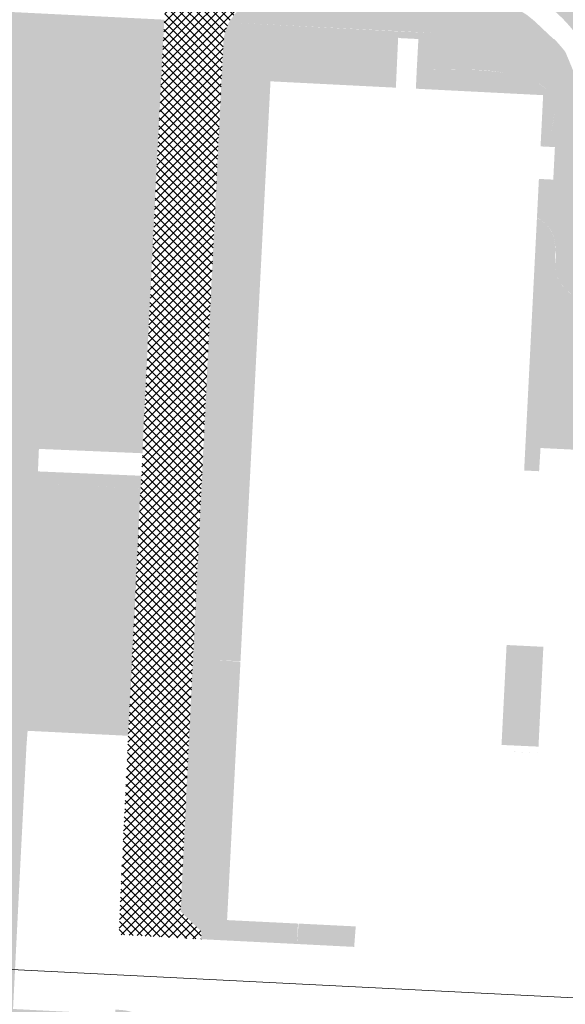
# Model space of a CAD drawing. Header units: millimetres. Extents: x 32690613 to 32694392, y 5343730 to 5344753.
# Tile 6 of 170: x 32692265 to 32692308, y 5344086 to 5344165. Entities that reach past the tile are written whole.
import ezdxf

# ---------------------------------------------------------------- set-up
doc = ezdxf.new("R2010")
doc.units = ezdxf.units.MM
doc.header["$LTSCALE"] = 0.01
doc.layers.get('DEFPOINTS').update_dxf_attribs({"color": 11, "lineweight": 18})
doc.layers.add('Gel-Rasengitter', color=105, linetype='Continuous', lineweight=5)
for name, color, linetype, lineweight, true_color in [('Veg-Gehoelzfl_H_gr3m', 7, 'Continuous', 5, 0xb5ff6b), ('Veg-Hecke', 7, 'Continuous', 5, 0x9dd100), ('Veg-Rasen', 7, 'Continuous', 5, 0xb9f3a0), ('Veg-Wiese', 7, 'Continuous', 5, 0xd4ffa8)]:
    doc.layers.add(name, color=color, linetype=linetype, lineweight=lineweight, true_color=true_color)
pattern_1 = [(45, (32692692.89605, 5344273.37825), (-0.3367596, 0.3367596), []), (135, (32692692.89605, 5344273.37825), (-0.3367596, -0.3367596), [])]

# ---------------------------------------------------------------- blocks, each defined once
blk = doc.blocks.new('A$C78070446')
blk.add_line((4469470.041, 5342631.206), (4470219.624, 5342563.955))

msp = doc.modelspace()

# ---------------------------------------------------------------- hatches: boundary and pattern name
at = {"layer": 'Gel-Rasengitter'}
h = msp.add_hatch(dxfattribs=at)
h.set_pattern_fill('ANSI37', color=256, scale=0.15, style=0)
h.set_pattern_definition(pattern_1)
h.paths.add_polyline_path([(32692294.579, 5344192.192), (32692294.579, 5344192.192, -0.106413), (32692296.655, 5344197.571), (32692296.655, 5344197.571), (32692296.247, 5344197.506), (32692295.872, 5344197.415), (32692295.527, 5344197.304), (32692295.21, 5344197.177), (32692294.918, 5344197.042), (32692294.65, 5344196.903), (32692294.403, 5344196.768), (32692294.175, 5344196.64), (32692293.962, 5344196.525), (32692293.764, 5344196.424), (32692293.577, 5344196.334), (32692293.4, 5344196.256), (32692293.23, 5344196.188), (32692293.066, 5344196.13), (32692292.905, 5344196.08), (32692292.745, 5344196.038), (32692292.583, 5344196.003), (32692292.416, 5344195.973), (32692292.241, 5344195.948), (32692292.053, 5344195.926), (32692291.85, 5344195.907), (32692291.627, 5344195.889), (32692291.381, 5344195.871), (32692291.108, 5344195.853), (32692290.635, 5344186.813), (32692290.169, 5344177.883), (32692289.989, 5344174.387), (32692289.861, 5344171.995), (32692284.489, 5344172.25, 0.413576), (32692276.283, 5344164.804), (32692281.443, 5344164.568, -0.2915), (32692285.17, 5344166.711), (32692330.498, 5344164.646), (32692348.609, 5344163.821), (32692389.016, 5344161.98), (32692393.461, 5344161.804), (32692414.464, 5344160.912), (32692414.557, 5344162.918), (32692350.52, 5344165.7), (32692349.189, 5344165.784), (32692349.335, 5344169.14), (32692330.805, 5344170.053), (32692293.892, 5344171.813), (32692293.97, 5344173.459), (32692293.367, 5344173.487), (32692294.019, 5344187.159), (32692294.042, 5344187.64), (32692294.16, 5344188.698), (32692294.367, 5344190.502), (32692294.428, 5344191.01)])
h = msp.add_hatch(dxfattribs=at)
h.set_pattern_fill('ANSI37', color=256, scale=0.15, style=0)
h.set_pattern_definition(pattern_1)
h.paths.add_polyline_path([(32692274.584, 5344131.185), (32692274.601, 5344131.184), (32692274.413, 5344127.389), (32692274.393, 5344127.389), (32692273.399, 5344107.624), (32692273.355, 5344106.552), (32692272.785, 5344094.891), (32692272.658, 5344091.753), (32692279.227, 5344091.38), (32692279.233, 5344092), (32692277.575, 5344093.603), (32692278.2, 5344106.279), (32692278.377, 5344109.857), (32692280.38, 5344150.482), (32692280.993, 5344162.916), (32692281.066, 5344163.501), (32692281.217, 5344164.051), (32692281.444, 5344164.568), (32692281.077, 5344164.585), (32692276.283, 5344164.804), (32692275.669, 5344152.747)])
at = {"layer": 'Veg-Gehoelzfl_H_gr3m', "transparency": 33554687}
for points in [[(32692283.941, 5344143.935), (32692284.767, 5344159.885), (32692294.782, 5344159.377), (32692294.959, 5344163.271), (32692294.431, 5344163.304), (32692293.964, 5344163.334), (32692293.557, 5344163.362), (32692293.21, 5344163.387), (32692292.924, 5344163.41), (32692292.699, 5344163.429), (32692292.534, 5344163.446), (32692292.429, 5344163.46), (32692292.355, 5344163.473), (32692292.281, 5344163.486), (32692292.208, 5344163.498), (32692292.135, 5344163.51), (32692292.062, 5344163.522), (32692291.989, 5344163.533), (32692291.916, 5344163.545), (32692291.844, 5344163.556), (32692291.451, 5344163.583), (32692291.101, 5344163.608), (32692290.794, 5344163.631), (32692290.53, 5344163.651), (32692290.31, 5344163.668), (32692290.132, 5344163.684), (32692289.997, 5344163.697), (32692289.906, 5344163.707), (32692289.836, 5344163.717), (32692289.766, 5344163.726), (32692289.697, 5344163.735), (32692289.628, 5344163.743), (32692289.559, 5344163.752), (32692289.491, 5344163.76), (32692289.422, 5344163.768), (32692289.354, 5344163.776), (32692289.286, 5344163.784), (32692289.219, 5344163.791), (32692289.152, 5344163.798), (32692289.085, 5344163.805), (32692289.018, 5344163.812), (32692288.951, 5344163.819), (32692288.885, 5344163.825), (32692288.819, 5344163.831), (32692288.789, 5344163.835), (32692288.755, 5344163.839), (32692288.716, 5344163.843), (32692288.672, 5344163.848), (32692288.624, 5344163.852), (32692288.571, 5344163.856), (32692288.514, 5344163.86), (32692288.453, 5344163.865), (32692288.389, 5344163.869), (32692288.326, 5344163.873), (32692288.263, 5344163.877), (32692288.2, 5344163.88), (32692288.138, 5344163.883), (32692288.075, 5344163.887), (32692288.013, 5344163.89), (32692287.952, 5344163.892), (32692287.89, 5344163.895), (32692287.829, 5344163.897), (32692287.768, 5344163.899), (32692287.707, 5344163.901), (32692287.647, 5344163.903), (32692287.586, 5344163.904), (32692287.527, 5344163.905), (32692287.467, 5344163.906), (32692287.407, 5344163.907), (32692287.348, 5344163.908), (32692287.289, 5344163.908), (32692287.231, 5344163.908), (32692287.172, 5344163.908), (32692287.114, 5344163.908), (32692287.056, 5344163.907), (32692286.999, 5344163.907), (32692286.942, 5344163.906), (32692286.885, 5344163.904), (32692286.828, 5344163.903), (32692286.771, 5344163.902), (32692286.715, 5344163.9), (32692286.659, 5344163.898), (32692286.603, 5344163.896), (32692286.548, 5344163.893), (32692286.492, 5344163.891), (32692286.437, 5344163.888), (32692286.383, 5344163.885), (32692286.328, 5344163.881), (32692286.274, 5344163.878), (32692286.22, 5344163.874), (32692286.167, 5344163.87), (32692286.113, 5344163.866), (32692286.06, 5344163.862), (32692286.007, 5344163.857), (32692285.955, 5344163.853), (32692285.902, 5344163.848), (32692285.85, 5344163.842), (32692285.798, 5344163.837), (32692285.747, 5344163.831), (32692285.695, 5344163.826), (32692285.644, 5344163.819), (32692285.594, 5344163.813), (32692285.543, 5344163.807), (32692285.493, 5344163.8), (32692285.443, 5344163.793), (32692285.393, 5344163.786), (32692285.344, 5344163.779), (32692285.294, 5344163.771), (32692285.245, 5344163.763), (32692285.197, 5344163.755), (32692285.148, 5344163.747), (32692285.1, 5344163.739), (32692285.052, 5344163.73), (32692285.005, 5344163.721), (32692284.957, 5344163.712), (32692284.91, 5344163.703), (32692284.863, 5344163.694), (32692284.817, 5344163.684), (32692284.77, 5344163.674), (32692284.724, 5344163.664), (32692284.678, 5344163.654), (32692284.633, 5344163.643), (32692284.588, 5344163.632), (32692284.542, 5344163.622), (32692284.498, 5344163.61), (32692284.453, 5344163.599), (32692284.409, 5344163.587), (32692284.365, 5344163.576), (32692284.321, 5344163.564), (32692284.278, 5344163.551), (32692284.235, 5344163.539), (32692284.192, 5344163.526), (32692284.149, 5344163.513), (32692284.107, 5344163.5), (32692284.064, 5344163.487), (32692284.022, 5344163.473), (32692283.981, 5344163.46), (32692283.939, 5344163.446), (32692283.898, 5344163.432), (32692283.858, 5344163.417), (32692283.817, 5344163.403), (32692283.777, 5344163.388), (32692283.737, 5344163.373), (32692283.697, 5344163.358), (32692283.657, 5344163.342), (32692283.618, 5344163.327), (32692283.579, 5344163.311), (32692283.54, 5344163.295), (32692283.502, 5344163.278), (32692283.463, 5344163.262), (32692283.425, 5344163.245), (32692283.388, 5344163.228), (32692283.35, 5344163.211), (32692283.313, 5344163.194), (32692283.276, 5344163.176), (32692283.239, 5344163.158), (32692283.203, 5344163.14), (32692283.167, 5344163.122), (32692283.131, 5344163.104), (32692283.095, 5344163.085), (32692283.06, 5344163.066), (32692283.025, 5344163.047), (32692282.99, 5344163.028), (32692282.956, 5344163.008), (32692282.922, 5344162.989), (32692282.888, 5344162.969), (32692282.854, 5344162.949), (32692282.821, 5344162.929), (32692282.788, 5344162.909), (32692282.756, 5344162.888), (32692282.723, 5344162.867), (32692282.691, 5344162.847), (32692281.773, 5344144.042)], [(32692296.379, 5344159.296), (32692306.546, 5344158.78), (32692306.339, 5344154.689), (32692306.561, 5344154.678), (32692306.571, 5344154.69), (32692306.581, 5344154.703), (32692306.591, 5344154.715), (32692306.601, 5344154.728), (32692306.611, 5344154.74), (32692306.621, 5344154.753), (32692306.631, 5344154.766), (32692306.64, 5344154.779), (32692306.651, 5344154.793), (32692306.661, 5344154.807), (32692306.672, 5344154.821), (32692306.682, 5344154.836), (32692306.692, 5344154.85), (32692306.702, 5344154.865), (32692306.712, 5344154.88), (32692306.722, 5344154.895), (32692306.732, 5344154.909), (32692306.742, 5344154.925), (32692306.752, 5344154.94), (32692306.762, 5344154.955), (32692306.771, 5344154.971), (32692306.781, 5344154.986), (32692306.79, 5344155.002), (32692306.8, 5344155.018), (32692306.809, 5344155.033), (32692306.819, 5344155.049), (32692306.828, 5344155.066), (32692306.837, 5344155.082), (32692306.846, 5344155.098), (32692306.856, 5344155.115), (32692306.865, 5344155.131), (32692306.874, 5344155.148), (32692306.882, 5344155.165), (32692306.891, 5344155.182), (32692306.9, 5344155.199), (32692306.909, 5344155.216), (32692306.917, 5344155.233), (32692306.926, 5344155.251), (32692306.935, 5344155.268), (32692306.943, 5344155.286), (32692306.951, 5344155.304), (32692306.96, 5344155.322), (32692306.968, 5344155.34), (32692306.976, 5344155.358), (32692306.984, 5344155.376), (32692306.992, 5344155.394), (32692307, 5344155.413), (32692307.008, 5344155.431), (32692307.016, 5344155.45), (32692307.024, 5344155.469), (32692307.032, 5344155.488), (32692307.039, 5344155.507), (32692307.047, 5344155.526), (32692307.055, 5344155.545), (32692307.062, 5344155.565), (32692307.07, 5344155.584), (32692307.077, 5344155.604), (32692307.084, 5344155.624), (32692307.091, 5344155.643), (32692307.099, 5344155.663), (32692307.106, 5344155.684), (32692307.113, 5344155.704), (32692307.12, 5344155.724), (32692307.127, 5344155.745), (32692307.133, 5344155.765), (32692307.14, 5344155.786), (32692307.147, 5344155.807), (32692307.154, 5344155.827), (32692307.16, 5344155.849), (32692307.167, 5344155.87), (32692307.173, 5344155.891), (32692307.179, 5344155.912), (32692307.186, 5344155.934), (32692307.192, 5344155.955), (32692307.198, 5344155.977), (32692307.204, 5344155.999), (32692307.21, 5344156.021), (32692307.216, 5344156.043), (32692307.222, 5344156.065), (32692307.228, 5344156.088), (32692307.234, 5344156.11), (32692307.24, 5344156.132), (32692307.246, 5344156.155), (32692307.251, 5344156.178), (32692307.257, 5344156.201), (32692307.262, 5344156.224), (32692307.268, 5344156.247), (32692307.273, 5344156.27), (32692307.278, 5344156.294), (32692307.283, 5344156.317), (32692307.289, 5344156.341), (32692307.294, 5344156.364), (32692307.299, 5344156.388), (32692307.304, 5344156.412), (32692307.309, 5344156.436), (32692307.313, 5344156.46), (32692307.318, 5344156.485), (32692307.323, 5344156.509), (32692307.328, 5344156.534), (32692307.332, 5344156.558), (32692307.337, 5344156.583), (32692307.341, 5344156.608), (32692307.345, 5344156.633), (32692307.35, 5344156.658), (32692307.354, 5344156.683), (32692307.358, 5344156.708), (32692307.362, 5344156.734), (32692307.366, 5344156.76), (32692307.37, 5344156.785), (32692307.374, 5344156.811), (32692307.378, 5344156.837), (32692307.382, 5344156.863), (32692307.386, 5344156.889), (32692307.389, 5344156.915), (32692307.393, 5344156.942), (32692307.397, 5344156.968), (32692307.4, 5344156.995), (32692307.404, 5344157.022), (32692307.407, 5344157.048), (32692307.41, 5344157.075), (32692307.413, 5344157.103), (32692307.417, 5344157.13), (32692307.42, 5344157.157), (32692307.423, 5344157.185), (32692307.426, 5344157.212), (32692307.429, 5344157.24), (32692307.431, 5344157.268), (32692307.434, 5344157.295), (32692307.437, 5344157.323), (32692307.439, 5344157.352), (32692307.442, 5344157.38), (32692307.445, 5344157.408), (32692307.447, 5344157.437), (32692307.449, 5344157.465), (32692307.452, 5344157.494), (32692307.454, 5344157.523), (32692307.456, 5344157.552), (32692307.458, 5344157.58), (32692307.459, 5344157.609), (32692307.46, 5344157.637), (32692307.461, 5344157.666), (32692307.461, 5344157.694), (32692307.462, 5344157.722), (32692307.461, 5344157.75), (32692307.461, 5344157.778), (32692307.46, 5344157.805), (32692307.459, 5344157.833), (32692307.457, 5344157.86), (32692307.455, 5344157.888), (32692307.453, 5344157.915), (32692307.451, 5344157.942), (32692307.448, 5344157.969), (32692307.445, 5344157.996), (32692307.441, 5344158.022), (32692307.438, 5344158.049), (32692307.434, 5344158.075), (32692307.429, 5344158.102), (32692307.424, 5344158.128), (32692307.419, 5344158.154), (32692307.414, 5344158.18), (32692307.408, 5344158.206), (32692307.402, 5344158.231), (32692307.396, 5344158.257), (32692307.389, 5344158.282), (32692307.382, 5344158.308), (32692307.375, 5344158.333), (32692307.367, 5344158.358), (32692307.359, 5344158.383), (32692307.351, 5344158.408), (32692307.342, 5344158.432), (32692307.333, 5344158.457), (32692307.324, 5344158.481), (32692307.314, 5344158.505), (32692307.304, 5344158.53), (32692307.294, 5344158.554), (32692307.284, 5344158.578), (32692307.273, 5344158.601), (32692307.261, 5344158.625), (32692307.25, 5344158.648), (32692307.238, 5344158.672), (32692307.226, 5344158.695), (32692307.213, 5344158.718), (32692307.2, 5344158.741), (32692307.187, 5344158.764), (32692307.174, 5344158.787), (32692307.16, 5344158.81), (32692307.146, 5344158.832), (32692307.131, 5344158.855), (32692307.117, 5344158.877), (32692307.101, 5344158.899), (32692307.086, 5344158.921), (32692307.07, 5344158.943), (32692307.054, 5344158.965), (32692307.038, 5344158.986), (32692307.021, 5344159.008), (32692307.004, 5344159.029), (32692306.986, 5344159.05), (32692306.969, 5344159.072), (32692306.951, 5344159.093), (32692306.932, 5344159.113), (32692306.914, 5344159.134), (32692306.895, 5344159.155), (32692306.875, 5344159.175), (32692306.856, 5344159.196), (32692306.836, 5344159.216), (32692306.815, 5344159.236), (32692306.795, 5344159.256), (32692306.774, 5344159.276), (32692306.753, 5344159.296), (32692306.731, 5344159.315), (32692306.709, 5344159.335), (32692306.687, 5344159.354), (32692306.664, 5344159.373), (32692306.641, 5344159.392), (32692306.618, 5344159.411), (32692306.595, 5344159.43), (32692306.571, 5344159.449), (32692306.546, 5344159.468), (32692306.522, 5344159.486), (32692306.497, 5344159.504), (32692306.472, 5344159.523), (32692306.446, 5344159.541), (32692306.421, 5344159.559), (32692306.394, 5344159.577), (32692306.368, 5344159.594), (32692306.341, 5344159.612), (32692306.314, 5344159.629), (32692306.287, 5344159.647), (32692306.259, 5344159.664), (32692306.231, 5344159.681), (32692306.202, 5344159.698), (32692306.174, 5344159.715), (32692306.145, 5344159.731), (32692306.115, 5344159.748), (32692306.086, 5344159.764), (32692306.056, 5344159.781), (32692306.025, 5344159.797), (32692305.995, 5344159.813), (32692305.964, 5344159.829), (32692305.932, 5344159.845), (32692305.901, 5344159.861), (32692305.869, 5344159.876), (32692305.836, 5344159.892), (32692305.804, 5344159.907), (32692305.771, 5344159.922), (32692305.737, 5344159.937), (32692305.704, 5344159.952), (32692305.67, 5344159.967), (32692305.636, 5344159.982), (32692305.601, 5344159.996), (32692305.566, 5344160.011), (32692305.531, 5344160.025), (32692305.495, 5344160.039), (32692305.46, 5344160.053), (32692305.423, 5344160.067), (32692305.387, 5344160.081), (32692305.35, 5344160.095), (32692305.313, 5344160.108), (32692305.275, 5344160.122), (32692305.238, 5344160.135), (32692305.199, 5344160.148), (32692305.161, 5344160.161), (32692305.122, 5344160.174), (32692305.083, 5344160.187), (32692305.044, 5344160.199), (32692305.004, 5344160.212), (32692304.964, 5344160.224), (32692304.923, 5344160.237), (32692304.883, 5344160.249), (32692304.842, 5344160.261), (32692304.8, 5344160.273), (32692304.759, 5344160.285), (32692304.717, 5344160.296), (32692304.674, 5344160.308), (32692304.632, 5344160.319), (32692304.589, 5344160.33), (32692304.545, 5344160.342), (32692304.502, 5344160.353), (32692304.458, 5344160.364), (32692304.413, 5344160.374), (32692304.369, 5344160.385), (32692304.324, 5344160.396), (32692304.279, 5344160.406), (32692304.233, 5344160.416), (32692304.187, 5344160.426), (32692304.141, 5344160.436), (32692304.094, 5344160.446), (32692304.047, 5344160.456), (32692304, 5344160.466), (32692303.953, 5344160.475), (32692303.905, 5344160.485), (32692303.857, 5344160.494), (32692303.808, 5344160.503), (32692303.759, 5344160.512), (32692303.71, 5344160.521), (32692303.661, 5344160.53), (32692303.611, 5344160.538), (32692303.561, 5344160.547), (32692303.51, 5344160.555), (32692303.46, 5344160.563), (32692303.408, 5344160.571), (32692303.357, 5344160.579), (32692303.305, 5344160.587), (32692303.253, 5344160.595), (32692303.201, 5344160.603), (32692303.148, 5344160.61), (32692303.095, 5344160.618), (32692303.042, 5344160.625), (32692302.988, 5344160.632), (32692302.934, 5344160.639), (32692302.88, 5344160.646), (32692302.825, 5344160.652), (32692302.77, 5344160.659), (32692302.715, 5344160.666), (32692302.659, 5344160.672), (32692302.603, 5344160.678), (32692302.547, 5344160.684), (32692302.49, 5344160.69), (32692302.433, 5344160.696), (32692302.376, 5344160.702), (32692302.318, 5344160.707), (32692302.261, 5344160.713), (32692302.202, 5344160.718), (32692302.144, 5344160.723), (32692302.085, 5344160.729), (32692302.026, 5344160.734), (32692301.966, 5344160.738), (32692301.906, 5344160.743), (32692301.846, 5344160.748), (32692301.786, 5344160.752), (32692301.725, 5344160.756), (32692301.664, 5344160.761), (32692301.602, 5344160.765), (32692301.54, 5344160.769), (32692301.478, 5344160.773), (32692301.416, 5344160.776), (32692301.353, 5344160.78), (32692301.29, 5344160.783), (32692301.227, 5344160.787), (32692301.163, 5344160.79), (32692301.099, 5344160.793), (32692301.034, 5344160.796), (32692300.97, 5344160.799), (32692300.905, 5344160.801), (32692300.839, 5344160.804), (32692300.774, 5344160.806), (32692300.708, 5344160.809), (32692300.641, 5344160.811), (32692300.575, 5344160.813), (32692300.508, 5344160.815), (32692300.44, 5344160.817), (32692300.373, 5344160.818), (32692300.305, 5344160.82), (32692300.237, 5344160.821), (32692300.168, 5344160.823), (32692300.099, 5344160.824), (32692300.03, 5344160.825), (32692299.96, 5344160.826), (32692299.89, 5344160.827), (32692299.82, 5344160.827), (32692299.75, 5344160.828), (32692299.679, 5344160.828), (32692299.607, 5344160.829), (32692299.536, 5344160.829), (32692299.464, 5344160.829), (32692299.392, 5344160.829), (32692299.319, 5344160.828), (32692299.247, 5344160.828), (32692299.174, 5344160.828), (32692299.1, 5344160.827), (32692299.026, 5344160.826), (32692298.952, 5344160.826), (32692298.878, 5344160.825), (32692298.803, 5344160.823), (32692298.728, 5344160.822), (32692298.652, 5344160.821), (32692298.577, 5344160.819), (32692298.501, 5344160.818), (32692298.424, 5344160.816), (32692298.348, 5344160.814), (32692298.271, 5344160.812), (32692298.193, 5344160.81), (32692298.116, 5344160.808), (32692298.038, 5344160.806), (32692297.944, 5344160.803), (32692297.821, 5344160.799), (32692297.667, 5344160.794), (32692297.484, 5344160.788), (32692297.27, 5344160.782), (32692297.026, 5344160.774), (32692296.752, 5344160.766), (32692296.448, 5344160.756)], [(32692306.049, 5344148.971), (32692305.028, 5344128.81), (32692306.223, 5344128.75), (32692306.336, 5344130.604), (32692309.461, 5344130.449), (32692309.391, 5344132.337), (32692309.432, 5344134.052), (32692309.584, 5344135.593), (32692309.847, 5344136.96), (32692310.223, 5344138.154), (32692310.709, 5344139.174), (32692311.307, 5344140.02), (32692312.016, 5344140.692), (32692312.131, 5344140.781), (32692312.245, 5344140.871), (32692312.355, 5344140.962), (32692312.464, 5344141.053), (32692312.57, 5344141.144), (32692312.675, 5344141.236), (32692312.777, 5344141.329), (32692312.877, 5344141.422), (32692311.532, 5344141.706), (32692310.379, 5344142.063), (32692309.417, 5344142.492), (32692308.647, 5344142.995), (32692308.068, 5344143.572), (32692307.68, 5344144.221), (32692307.485, 5344144.944), (32692307.48, 5344145.74), (32692307.517, 5344146.331), (32692307.493, 5344146.869), (32692307.406, 5344147.353), (32692307.258, 5344147.784), (32692307.049, 5344148.161), (32692306.777, 5344148.485), (32692306.444, 5344148.755)], [(32692283.328, 5344132.102), (32692283.797, 5344141.149), (32692281.637, 5344141.244), (32692281.196, 5344132.207)], [(32692282.369, 5344113.583), (32692283.183, 5344129.304), (32692281.059, 5344129.409), (32692280.29, 5344113.659)], [(32692286.965, 5344092.629), (32692281.299, 5344092.907), (32692281.983, 5344106.132), (32692279.927, 5344106.212), (32692279.233, 5344092), (32692279.227, 5344091.38), (32692286.878, 5344090.998)]]:
    msp.add_hatch(color=256, dxfattribs=at).paths.add_polyline_path(points)
at = {"layer": 'Veg-Hecke', "transparency": 33554687}
msp.add_hatch(color=256, dxfattribs=at).paths.add_polyline_path([(32692286.878, 5344090.998), (32692291.451, 5344090.766), (32692291.576, 5344092.401), (32692287.011, 5344092.628)])
at = {"layer": 'Veg-Rasen', "transparency": 33554687}
for points in [[(32692281.45, 5344164.582), (32692281.687, 5344164.933), (32692281.926, 5344165.248), (32692282.168, 5344165.529), (32692282.412, 5344165.776), (32692282.659, 5344165.987), (32692282.908, 5344166.164), (32692283.16, 5344166.305), (32692283.414, 5344166.412), (32692283.665, 5344166.495), (32692283.907, 5344166.565), (32692284.14, 5344166.622), (32692284.364, 5344166.666), (32692284.579, 5344166.697), (32692284.785, 5344166.715), (32692284.982, 5344166.719), (32692285.17, 5344166.711), (32692296.954, 5344166.174), (32692304.172, 5344165.845), (32692305.234, 5344165.199), (32692305.856, 5344164.697), (32692306.697, 5344163.9), (32692307.384, 5344163.253)], [(32692389.016, 5344161.98), (32692383.898, 5344162.213), (32692307.204, 5344165.707), (32692307.52, 5344165.442), (32692307.83, 5344165.16), (32692308.133, 5344164.864), (32692308.429, 5344164.551), (32692308.718, 5344164.223), (32692309.001, 5344163.879), (32692309.276, 5344163.52), (32692309.545, 5344163.145), (32692323.684, 5344162.437), (32692323.779, 5344162.454), (32692323.872, 5344162.471), (32692323.957, 5344162.485), (32692324.039, 5344162.497), (32692324.123, 5344162.51), (32692324.206, 5344162.521), (32692324.288, 5344162.531), (32692324.37, 5344162.54), (32692324.45, 5344162.548), (32692324.53, 5344162.556), (32692324.61, 5344162.562), (32692324.688, 5344162.568), (32692324.766, 5344162.572), (32692324.843, 5344162.576), (32692324.919, 5344162.578), (32692324.995, 5344162.58), (32692325.07, 5344162.581), (32692325.144, 5344162.581), (32692325.217, 5344162.579), (32692325.308, 5344162.577), (32692325.416, 5344162.571), (32692325.521, 5344162.564), (32692325.625, 5344162.554), (32692325.728, 5344162.542), (32692325.829, 5344162.528), (32692325.928, 5344162.512), (32692326.026, 5344162.494), (32692326.121, 5344162.474), (32692326.216, 5344162.451), (32692326.308, 5344162.427), (32692326.399, 5344162.4), (32692326.488, 5344162.371), (32692326.568, 5344162.343), (32692326.641, 5344162.315), (32692326.714, 5344162.285), (32692382.707, 5344159.482), (32692382.321, 5344152.885), (32692389.898, 5344152.446), (32692389.898, 5344152.448), (32692391.069, 5344152.387), (32692391.142, 5344152.905), (32692391.231, 5344154.729), (32692388.712, 5344154.799)], [(32692279.233, 5344092), (32692277.575, 5344093.603), (32692280.993, 5344162.916), (32692281.066, 5344163.501), (32692281.217, 5344164.051), (32692281.45, 5344164.582), (32692294.99, 5344163.873), (32692294.959, 5344163.271), (32692292.726, 5344163.409), (32692291.538, 5344163.577), (32692290.186, 5344163.67), (32692288.453, 5344163.865), (32692287.467, 5344163.906), (32692286.769, 5344163.903), (32692285.9, 5344163.849), (32692285.294, 5344163.771), (32692284.722, 5344163.666), (32692284.02, 5344163.475), (32692283.093, 5344163.087), (32692282.691, 5344162.847), (32692281.773, 5344144.042), (32692283.941, 5344143.935), (32692283.797, 5344141.149), (32692281.637, 5344141.244), (32692281.196, 5344132.207), (32692283.328, 5344132.102), (32692283.183, 5344129.304), (32692281.059, 5344129.409), (32692280.29, 5344113.659), (32692282.368, 5344113.551), (32692281.983, 5344106.131), (32692279.927, 5344106.205)], [(32692307.354, 5344152.035), (32692306.207, 5344152.093), (32692306.05, 5344148.98), (32692306.132, 5344148.942), (32692306.212, 5344148.901), (32692306.291, 5344148.857), (32692306.368, 5344148.81), (32692306.443, 5344148.761), (32692306.517, 5344148.708), (32692306.588, 5344148.653), (32692306.657, 5344148.595), (32692306.752, 5344148.509), (32692306.842, 5344148.418), (32692306.926, 5344148.323), (32692307.005, 5344148.223), (32692307.078, 5344148.117), (32692307.145, 5344148.007), (32692307.207, 5344147.892), (32692307.263, 5344147.773), (32692307.265, 5344147.769), (32692307.267, 5344147.765), (32692307.269, 5344147.761), (32692307.27, 5344147.757), (32692307.272, 5344147.753), (32692307.274, 5344147.749), (32692307.276, 5344147.745), (32692307.277, 5344147.741), (32692307.277, 5344147.741), (32692307.278, 5344147.739), (32692307.278, 5344147.739), (32692307.329, 5344147.609), (32692307.373, 5344147.473), (32692307.412, 5344147.333), (32692307.444, 5344147.187), (32692307.471, 5344147.036), (32692307.492, 5344146.88), (32692307.506, 5344146.719), (32692307.515, 5344146.553), (32692307.529, 5344146.371), (32692307.537, 5344146.189), (32692307.54, 5344146.007), (32692307.537, 5344145.824), (32692307.528, 5344145.642), (32692307.514, 5344145.461), (32692307.494, 5344145.279), (32692307.468, 5344145.099), (32692307.601, 5344144.432), (32692307.889, 5344143.824), (32692308.332, 5344143.275), (32692308.931, 5344142.786), (32692309.684, 5344142.356), (32692310.593, 5344141.986), (32692311.657, 5344141.674), (32692312.877, 5344141.422), (32692313.394, 5344141.954), (32692313.843, 5344142.503), (32692314.223, 5344143.071), (32692314.536, 5344143.656), (32692314.781, 5344144.26), (32692314.957, 5344144.882), (32692315.066, 5344145.521), (32692315.106, 5344146.179), (32692315.14, 5344146.594), (32692315.141, 5344146.997), (32692315.107, 5344147.387), (32692315.04, 5344147.766), (32692314.939, 5344148.133), (32692314.805, 5344148.488), (32692314.636, 5344148.832), (32692314.434, 5344149.163), (32692314.257, 5344149.375), (32692314.084, 5344149.587), (32692313.914, 5344149.8), (32692313.748, 5344150.013), (32692313.585, 5344150.227), (32692313.426, 5344150.442), (32692313.271, 5344150.657), (32692313.119, 5344150.872), (32692312.702, 5344151.496), (32692312.314, 5344152.125), (32692311.957, 5344152.759), (32692311.629, 5344153.397), (32692311.332, 5344154.04), (32692311.064, 5344154.687), (32692310.827, 5344155.339), (32692310.619, 5344155.996), (32692309.878, 5344158.188), (32692309.716, 5344158.663), (32692309.544, 5344159.147), (32692309.363, 5344159.641), (32692309.172, 5344160.144), (32692308.972, 5344160.656), (32692308.762, 5344161.178), (32692308.542, 5344161.709), (32692308.313, 5344162.249), (32692308.245, 5344162.333), (32692308.177, 5344162.416), (32692308.109, 5344162.498), (32692308.041, 5344162.579), (32692307.974, 5344162.659), (32692307.906, 5344162.738), (32692307.839, 5344162.817), (32692307.771, 5344162.894), (32692307.453, 5344163.25), (32692298.621, 5344163.707), (32692294.99, 5344163.873), (32692294.983, 5344163.342), (32692296.581, 5344163.262), (32692296.445, 5344160.745), (32692297.455, 5344160.788), (32692297.846, 5344160.804), (32692298.237, 5344160.815), (32692298.627, 5344160.824), (32692299.018, 5344160.828), (32692299.409, 5344160.83), (32692299.8, 5344160.827), (32692300.191, 5344160.822), (32692300.581, 5344160.813), (32692300.635, 5344160.811), (32692301.014, 5344160.806), (32692301.393, 5344160.792), (32692301.771, 5344160.77), (32692302.149, 5344160.739), (32692302.526, 5344160.7), (32692302.902, 5344160.652), (32692303.277, 5344160.596), (32692303.65, 5344160.531), (32692303.954, 5344160.471), (32692304.255, 5344160.401), (32692304.555, 5344160.323), (32692304.852, 5344160.236), (32692305.147, 5344160.141), (32692305.439, 5344160.037), (32692305.727, 5344159.924), (32692306.012, 5344159.804), (32692306.263, 5344159.676), (32692306.497, 5344159.521), (32692306.713, 5344159.341), (32692306.906, 5344159.138), (32692307.076, 5344158.914), (32692307.219, 5344158.672), (32692307.335, 5344158.416), (32692307.42, 5344158.148), (32692307.437, 5344157.939), (32692307.445, 5344157.729), (32692307.444, 5344157.519), (32692307.436, 5344157.31), (32692307.418, 5344157.101), (32692307.393, 5344156.892), (32692307.359, 5344156.685), (32692307.317, 5344156.479), (32692307.28, 5344156.288), (32692307.234, 5344156.097), (32692307.181, 5344155.909), (32692307.12, 5344155.724), (32692307.05, 5344155.541), (32692306.973, 5344155.361), (32692306.889, 5344155.185), (32692306.797, 5344155.012), (32692306.771, 5344154.968), (32692306.744, 5344154.925), (32692306.716, 5344154.882), (32692306.687, 5344154.84), (32692306.657, 5344154.798), (32692306.627, 5344154.758), (32692306.595, 5344154.717), (32692306.562, 5344154.678), (32692307.484, 5344154.632)], [(32692274.463, 5344128.387), (32692266.192, 5344128.735), (32692266.267, 5344130.533), (32692274.552, 5344130.185), (32692274.601, 5344131.184), (32692265.31, 5344131.574), (32692265.151, 5344127.777), (32692274.413, 5344127.389)], [(32692303.244, 5344107.349), (32692303.218, 5344106.894), (32692306.176, 5344106.758), (32692306.207, 5344107.44), (32692306.562, 5344114.729), (32692303.625, 5344114.874)], [(32692304.015, 5344106.352), (32692306.153, 5344106.259), (32692304.006, 5344106.357)]]:
    msp.add_hatch(color=256, dxfattribs=at).paths.add_polyline_path(points)
h = msp.add_hatch(color=256, dxfattribs=at)
edge = h.paths.add_edge_path()
edge.add_line((32692273.521, 5344109.843), (32692263.136, 5344110.356))
edge.add_line((32692263.136, 5344110.356), (32692261.74, 5344082.233))
edge.add_line((32692261.74, 5344082.233), (32692270.051, 5344081.835))
edge.add_line((32692270.051, 5344081.835), (32692266.913, 5344026.193))
edge.add_line((32692266.913, 5344026.193), (32692245.358, 5344027.278))
edge.add_line((32692245.358, 5344027.278), (32692247.986, 5344023.701))
edge.add_line((32692247.986, 5344023.701), (32692303.046, 5344020.666))
edge.add_line((32692303.046, 5344020.666), (32692303.876, 5344035.109))
edge.add_line((32692303.876, 5344035.109), (32692302.005, 5344035.217))
edge.add_line((32692302.005, 5344035.217), (32692301.673, 5344029.824))
edge.add_line((32692301.673, 5344029.824), (32692297.19, 5344030.081))
edge.add_line((32692297.19, 5344030.081), (32692296.005, 5344029.142))
edge.add_line((32692296.005, 5344029.142), (32692295.577, 5344024.516))
edge.add_line((32692295.577, 5344024.516), (32692274.728, 5344025.819))
edge.add_line((32692274.728, 5344025.819), (32692275.002, 5344030.292))
edge.add_line((32692275.002, 5344030.292), (32692273.97, 5344031.402))
edge.add_line((32692273.97, 5344031.402), (32692269.414, 5344031.667))
edge.add_line((32692269.414, 5344031.667), (32692272.249, 5344081.73))
edge.add_line((32692272.249, 5344081.73), (32692276.62, 5344081.52))
edge.add_line((32692276.62, 5344081.52), (32692276.62, 5344081.633))
edge.add_arc((32692272.493, 5344081.622), 4.127, 360.1518, 405.84364)
edge.add_arc((32692272.493, 5344081.622), 4.127, 45.84362, 91.53549)
edge.add_line((32692272.382, 5344085.748), (32692272.384, 5344085.391))
edge.add_line((32692272.384, 5344085.391), (32692264.203, 5344085.809))
edge.add_line((32692264.203, 5344085.809), (32692264.807, 5344097.802))
edge.add_line((32692264.807, 5344097.802), (32692265.28, 5344106.917))
edge.add_line((32692265.28, 5344106.917), (32692265.367, 5344108.021))
edge.add_line((32692265.367, 5344108.021), (32692273.399, 5344107.624))
edge.add_line((32692273.399, 5344107.624), (32692273.521, 5344109.843))
at = {"layer": 'Veg-Wiese', "transparency": 33554687}
msp.add_hatch(color=256, dxfattribs=at).paths.add_polyline_path([(32692274.393, 5344127.389), (32692265.151, 5344127.777), (32692265.31, 5344131.574), (32692273.979, 5344131.21), (32692274.584, 5344131.185), (32692275.669, 5344152.747), (32692276.284, 5344164.809), (32692234.892, 5344166.88), (32692234.962, 5344166.666), (32692235.012, 5344166.377), (32692235.043, 5344166.013), (32692235.054, 5344165.573), (32692235.045, 5344165.057), (32692235.016, 5344164.466), (32692234.967, 5344163.799), (32692234.899, 5344163.057), (32692234.858, 5344162.214), (32692234.9, 5344161.348), (32692235.027, 5344160.458), (32692235.237, 5344159.545), (32692235.531, 5344158.608), (32692235.909, 5344157.649), (32692236.371, 5344156.665), (32692236.917, 5344155.659), (32692237.447, 5344154.627), (32692237.859, 5344153.57), (32692238.154, 5344152.487), (32692238.332, 5344151.377), (32692238.394, 5344150.242), (32692238.338, 5344149.08), (32692238.165, 5344147.892), (32692237.876, 5344146.679), (32692237.864, 5344146.047), (32692237.973, 5344145.351), (32692238.203, 5344144.592), (32692238.554, 5344143.769), (32692239.025, 5344142.882), (32692239.617, 5344141.931), (32692240.33, 5344140.916), (32692241.163, 5344139.837), (32692241.735, 5344139.054), (32692242.115, 5344138.162), (32692242.301, 5344137.16), (32692242.295, 5344136.048), (32692242.095, 5344134.826), (32692241.703, 5344133.495), (32692241.117, 5344132.054), (32692240.339, 5344130.503), (32692239.619, 5344128.926), (32692239.212, 5344127.406), (32692239.116, 5344125.943), (32692239.331, 5344124.537), (32692239.859, 5344123.188), (32692240.698, 5344121.896), (32692241.849, 5344120.661), (32692243.312, 5344119.484), (32692244.863, 5344118.292), (32692246.279, 5344117.017), (32692247.561, 5344115.656), (32692248.707, 5344114.212), (32692249.719, 5344112.683), (32692250.596, 5344111.07), (32692251.338, 5344109.373), (32692251.945, 5344107.591), (32692252.386, 5344105.849), (32692252.629, 5344104.27), (32692252.674, 5344102.856), (32692252.521, 5344101.605), (32692252.171, 5344100.518), (32692251.622, 5344099.594), (32692250.875, 5344098.835), (32692249.931, 5344098.239), (32692248.927, 5344097.611), (32692248.001, 5344096.755), (32692247.154, 5344095.67), (32692246.386, 5344094.357), (32692245.696, 5344092.816), (32692245.085, 5344091.047), (32692244.552, 5344089.05), (32692244.098, 5344086.824), (32692243.702, 5344084.581), (32692243.346, 5344082.534), (32692243.028, 5344080.681), (32692242.748, 5344079.022), (32692242.508, 5344077.559), (32692242.306, 5344076.29), (32692242.143, 5344075.217), (32692242.018, 5344074.338), (32692241.963, 5344073.892), (32692241.914, 5344073.446), (32692241.873, 5344072.997), (32692241.839, 5344072.547), (32692241.813, 5344072.095), (32692241.795, 5344071.641), (32692241.783, 5344071.186), (32692241.78, 5344070.729), (32692241.784, 5344070.223), (32692241.793, 5344069.717), (32692241.809, 5344069.211), (32692241.831, 5344068.704), (32692241.858, 5344068.197), (32692241.892, 5344067.69), (32692241.931, 5344067.182), (32692241.976, 5344066.674), (32692242.155, 5344065.734), (32692242.399, 5344064.752), (32692242.708, 5344063.729), (32692243.081, 5344062.664), (32692243.519, 5344061.557), (32692244.021, 5344060.409), (32692244.588, 5344059.218), (32692245.22, 5344057.987), (32692245.718, 5344057.043), (32692246.143, 5344056.09), (32692246.494, 5344055.126), (32692246.773, 5344054.152), (32692246.978, 5344053.168), (32692247.11, 5344052.173), (32692247.169, 5344051.168), (32692247.155, 5344050.152), (32692247.102, 5344048.612), (32692246.973, 5344047.208), (32692246.768, 5344045.94), (32692246.487, 5344044.808), (32692246.129, 5344043.813), (32692245.695, 5344042.953), (32692245.186, 5344042.23), (32692244.6, 5344041.643), (32692243.971, 5344041.133), (32692243.333, 5344040.64), (32692242.685, 5344040.164), (32692242.028, 5344039.706), (32692241.361, 5344039.266), (32692240.685, 5344038.843), (32692239.999, 5344038.438), (32692239.303, 5344038.05), (32692247.291, 5344027.181), (32692266.913, 5344026.193), (32692270.034, 5344081.158), (32692270.051, 5344081.835), (32692261.74, 5344082.233), (32692263.136, 5344110.356), (32692273.521, 5344109.843), (32692273.58, 5344110.924), (32692273.761, 5344114.224), (32692273.857, 5344116.377), (32692274.269, 5344124.467), (32692274.246, 5344124.468)])

# ---------------------------------------------------------------- block references
at = {"layer": 'DEFPOINTS', "transparency": 33554687, "rotation": 2.237485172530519}
msp.add_blockref('A$C78070446', (28434719.524, -168960.664), dxfattribs=at)

doc.saveas('drawing.dxf')
